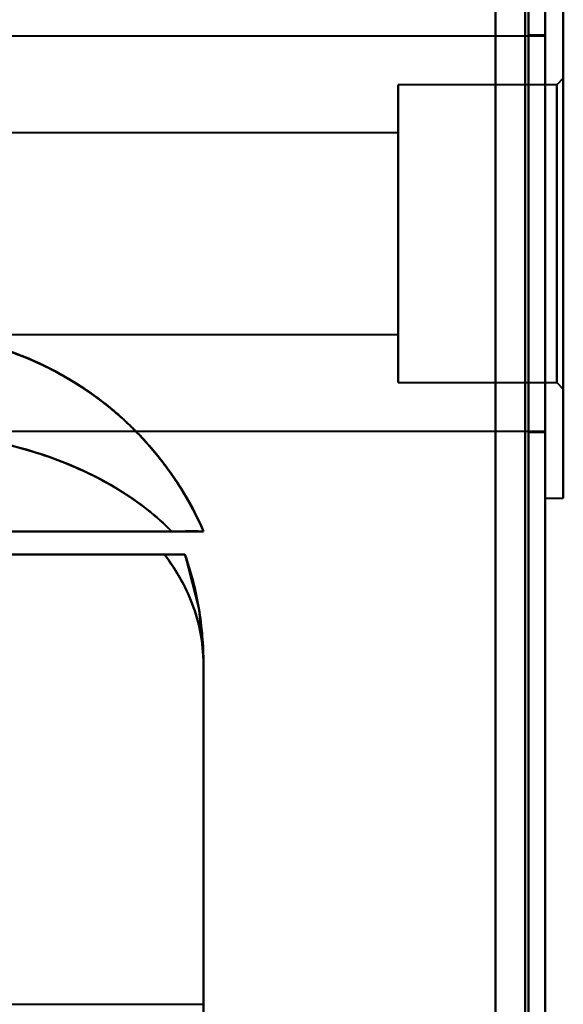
# Model space of a CAD drawing. Header units: millimetres. Extents: x -1442 to 3067, y -120 to 1046.
# Tile 47 of 75: x 354 to 371, y 278 to 307. Entities that reach past the tile are written whole.
import ezdxf

# ---------------------------------------------------------------- set-up
doc = ezdxf.new("R2010")
doc.units = ezdxf.units.MM
doc.layers.add('A-GENM', color=13, linetype='Continuous', lineweight=40)
doc.layers.add('G-IMPT', color=8, linetype='Continuous', lineweight=40)

# ---------------------------------------------------------------- blocks, each defined once
blk = doc.blocks.new('Maintenance r21 - Maintenance r21-755170-Gauche')
at = {"layer": 'A-GENM'}
for p, q in [((370, 0), (370, 973.372)), ((370, 973.372), (370, 0))]:
    blk.add_line(p, q, dxfattribs=at)
blk = doc.blocks.new('NEXA 1000 CALQUES_dwg-755156-Gauche')
at = {"layer": 'G-IMPT'}
for p, q in [((370, 128.972), (370, 972.772)), ((370, 128.972), (370, 972.772)), ((370, 308.872), (370, 300.872)), ((370, 292.872), (370, 308.872)), ((370, 300.872), (370, 308.872)), ((370, 292.872), (370, 308.872)), ((370, 300.872), (370, 308.872)), ((370, 308.872), (370, 300.872)), ((370.55, 308.872), (370.55, 292.872)), ((370.55, 308.872), (370.55, 300.872)), ((370.55, 300.872), (370.55, 308.872)), ((370.55, 300.872), (370.55, 308.872)), ((370.55, 308.872), (370.55, 292.872)), ((370.55, 308.872), (370.55, 300.872)), ((370, 306.847), (337.35, 306.847)), ((370, 306.847), (337.35, 306.847)), ((370, 306.872), (369.5, 306.872)), ((370, 306.872), (369.5, 306.872)), ((369.5, 306.872), (369.5, 300.872)), ((369.5, 300.872), (369.5, 306.872)), ((369.5, 306.872), (369.5, 300.872)), ((369.5, 300.872), (369.5, 306.872)), ((370, 300.872), (370, 306.872)), ((370, 300.872), (370, 306.872)), ((370, 300.872), (370, 306.872)), ((370, 306.847), (370, 294.897)), ((370, 306.847), (370, 294.897)), ((370, 306.847), (370, 294.897)), ((370, 306.847), (370, 294.897)), ((370.55, 305.572), (370.35, 305.372)), ((370.55, 305.572), (370.35, 305.372)), ((370.55, 305.572), (370.55, 296.172)), ((370.55, 305.572), (370.55, 296.172)), ((370.55, 296.172), (370.55, 305.572)), ((370.55, 296.172), (370.55, 305.572)), ((370.55, 296.172), (370.55, 305.572)), ((370.55, 296.172), (370.55, 305.572)), ((370.55, 305.572), (370.55, 296.172)), ((370.55, 305.572), (370.55, 296.172)), ((370.35, 305.372), (365.55, 305.372)), ((370.35, 305.372), (365.55, 305.372)), ((365.55, 305.372), (365.55, 296.372)), ((365.55, 305.372), (365.55, 300.872)), ((365.55, 300.872), (365.55, 305.372)), ((365.55, 300.872), (365.55, 305.372)), ((365.55, 305.372), (365.55, 296.372)), ((365.55, 305.372), (365.55, 300.872)), ((370.35, 296.372), (370.35, 305.372)), ((370.35, 296.372), (370.35, 305.372)), ((370.35, 305.372), (370.35, 296.372)), ((370.35, 305.372), (370.35, 296.372)), ((370.35, 296.372), (370.35, 305.372)), ((370.35, 296.372), (370.35, 305.372)), ((370.35, 305.372), (370.35, 296.372)), ((370.35, 305.372), (370.35, 296.372)), ((365.55, 303.922), (348.85, 303.922)), ((365.55, 303.922), (348.85, 303.922)), ((365.55, 303.922), (365.55, 297.822)), ((365.55, 303.922), (365.55, 297.822)), ((365.55, 303.822), (365.55, 303.922)), ((365.55, 297.922), (365.55, 303.922)), ((365.55, 297.922), (365.55, 303.922)), ((365.55, 303.922), (365.55, 297.822)), ((365.55, 303.922), (365.55, 297.822)), ((365.55, 297.822), (365.55, 303.822)), ((365.55, 297.822), (365.55, 303.822)), ((365.55, 300.872), (365.55, 296.372)), ((365.55, 296.372), (365.55, 300.872)), ((365.55, 296.372), (365.55, 300.872)), ((365.55, 300.872), (365.55, 296.372)), ((369.5, 300.872), (369.5, 294.872)), ((369.5, 294.872), (369.5, 300.872)), ((369.5, 300.872), (369.5, 294.872)), ((369.5, 294.872), (369.5, 300.872)), ((370, 294.872), (370, 300.872)), ((370, 300.872), (370, 292.872)), ((370, 292.872), (370, 300.872)), ((370, 294.872), (370, 300.872)), ((370, 292.872), (370, 300.872)), ((370, 300.872), (370, 292.872)), ((370.55, 300.872), (370.55, 292.872)), ((370.55, 292.872), (370.55, 300.872)), ((370.55, 292.872), (370.55, 300.872)), ((370.55, 300.872), (370.55, 292.872)), ((348.85, 297.822), (365.55, 297.822)), ((348.85, 297.822), (365.55, 297.822)), ((365.55, 297.822), (365.55, 297.922)), ((365.55, 296.372), (370.35, 296.372)), ((365.55, 296.372), (370.35, 296.372)), ((370.35, 296.372), (370.55, 296.172)), ((370.35, 296.372), (370.55, 296.172)), ((337.35, 294.897), (370, 294.897)), ((337.35, 294.897), (370, 294.897)), ((369.5, 294.872), (370, 294.872)), ((369.5, 294.872), (370, 294.872)), ((370, 292.872), (370.55, 292.872)), ((370, 292.872), (370.55, 292.872)), ((359.665, 291.872), (348.485, 291.872)), ((348.485, 291.872), (359.665, 291.872)), ((348.485, 291.872), (359.665, 291.872)), ((359.665, 291.872), (348.485, 291.872)), ((350.221, 291.872), (358.707, 291.872)), ((358.707, 291.872), (350.221, 291.872)), ((358.707, 291.872), (350.221, 291.872)), ((350.221, 291.872), (358.707, 291.872)), ((349.387, 291.172), (358.484, 291.172)), ((358.484, 291.172), (349.387, 291.172)), ((349.387, 291.172), (358.484, 291.172)), ((358.484, 291.172), (349.387, 291.172)), ((359.665, 277.572), (359.665, 287.872)), ((349.387, 277.572), (359.665, 277.572))]:
    blk.add_line(p, q, dxfattribs=at)
at = {"layer": 'G-IMPT', "flags": 128}
for points in [[(369.4, 128.972), (369.4, 339.922), (369.4, 550.872), (369.4, 761.822), (369.4, 972.772)], [(369.4, 128.972), (369.4, 339.922), (369.4, 550.872), (369.4, 761.822), (369.4, 972.772)], [(369.4, 128.972), (369.4, 339.922), (369.4, 550.872), (369.4, 761.822), (369.4, 972.772)], [(369.4, 972.772), (369.4, 761.822), (369.4, 550.872), (369.4, 339.922), (369.4, 128.972)], [(369.4, 972.772), (369.4, 761.822), (369.4, 550.872), (369.4, 339.922), (369.4, 128.972)], [(369.4, 972.772), (369.4, 761.822), (369.4, 550.872), (369.4, 339.922), (369.4, 128.972)], [(369.4, 128.972), (369.4, 339.922), (369.4, 550.872), (369.4, 761.822), (369.4, 972.772)], [(369.4, 972.772), (369.4, 761.822), (369.4, 550.872), (369.4, 339.922), (369.4, 128.972)], [(369.4, 128.972), (369.4, 339.922), (369.4, 550.872), (369.4, 761.822), (369.4, 972.772)], [(369.4, 972.772), (369.4, 761.822), (369.4, 550.872), (369.4, 339.922), (369.4, 128.972)], [(369.4, 972.772), (369.4, 761.822), (369.4, 550.872), (369.4, 339.922), (369.4, 128.972)], [(369.4, 128.972), (369.4, 339.922), (369.4, 550.872), (369.4, 761.822), (369.4, 972.772)], [(369.5, 972.772), (369.5, 761.822), (369.5, 550.872), (369.5, 339.922), (369.5, 128.972)], [(369.5, 128.972), (369.5, 339.922), (369.5, 550.872), (369.5, 761.822), (369.5, 972.772)], [(369.5, 128.972), (369.5, 339.922), (369.5, 550.872), (369.5, 761.822), (369.5, 972.772)], [(369.5, 972.772), (369.5, 761.822), (369.5, 550.872), (369.5, 339.922), (369.5, 128.972)], [(370, 972.772), (370, 761.822), (370, 550.872), (370, 339.922), (370, 128.972)], [(370, 128.972), (370, 339.922), (370, 550.872), (370, 761.822), (370, 972.772)], [(370, 128.972), (370, 339.922), (370, 550.872), (370, 761.822), (370, 972.772)], [(370, 972.772), (370, 761.822), (370, 550.872), (370, 339.922), (370, 128.972)], [(370, 972.772), (370, 761.822), (370, 550.872), (370, 339.922), (370, 128.972)], [(370, 972.772), (370, 761.822), (370, 550.872), (370, 339.922), (370, 128.972)], [(370, 128.972), (370, 339.922), (370, 550.872), (370, 761.822), (370, 972.772)], [(370, 128.972), (370, 339.922), (370, 550.872), (370, 761.822), (370, 972.772)], [(368.5, 972.272), (368.5, 761.572), (368.5, 550.872), (368.5, 340.172), (368.5, 129.472)], [(368.5, 129.472), (368.5, 340.172), (368.5, 550.872), (368.5, 761.572), (368.5, 972.272)], [(368.5, 972.272), (368.5, 761.572), (368.5, 550.872), (368.5, 340.172), (368.5, 129.472)], [(368.5, 129.472), (368.5, 340.172), (368.5, 550.872), (368.5, 761.572), (368.5, 972.272)], [(368.5, 972.272), (368.5, 761.572), (368.5, 550.872), (368.5, 340.172), (368.5, 129.472)], [(368.5, 129.472), (368.5, 340.172), (368.5, 550.872), (368.5, 761.572), (368.5, 972.272)], [(368.5, 972.272), (368.5, 761.572), (368.5, 550.872), (368.5, 340.172), (368.5, 129.472)], [(368.5, 129.472), (368.5, 340.172), (368.5, 550.872), (368.5, 761.572), (368.5, 972.272)], [(368.5, 129.472), (368.5, 340.172), (368.5, 550.872), (368.5, 761.572), (368.5, 972.272)], [(368.5, 972.272), (368.5, 761.572), (368.5, 550.872), (368.5, 340.172), (368.5, 129.472)], [(368.5, 129.472), (368.5, 340.172), (368.5, 550.872), (368.5, 761.572), (368.5, 972.272)], [(368.5, 972.272), (368.5, 761.572), (368.5, 550.872), (368.5, 340.172), (368.5, 129.472)], [(368.5, 972.272), (368.5, 761.572), (368.5, 550.872), (368.5, 340.172), (368.5, 129.472)], [(368.5, 129.472), (368.5, 340.172), (368.5, 550.872), (368.5, 761.572), (368.5, 972.272)], [(368.5, 972.272), (368.5, 761.572), (368.5, 550.872), (368.5, 340.172), (368.5, 129.472)], [(368.5, 129.472), (368.5, 340.172), (368.5, 550.872), (368.5, 761.572), (368.5, 972.272)], [(359.105, 291.172), (353.579, 291.172), (348.052, 291.172), (342.526, 291.172), (337, 291.172)], [(337, 291.172), (342.526, 291.172), (348.052, 291.172), (353.579, 291.172), (359.105, 291.172)], [(359.105, 291.172), (353.579, 291.172), (348.052, 291.172), (342.526, 291.172), (337, 291.172)], [(337, 291.172), (342.526, 291.172), (348.052, 291.172), (353.579, 291.172), (359.105, 291.172)], [(359.104, 291.173), (359.528, 289.516), (359.665, 287.872)], [(359.665, 287.872), (359.665, 285.297), (359.665, 282.722), (359.665, 280.147), (359.665, 277.572)], [(359.665, 277.572), (359.665, 280.147), (359.665, 282.722), (359.665, 285.297), (359.665, 287.872)], [(359.665, 287.872), (359.665, 273.122), (359.665, 258.372), (359.665, 243.622), (359.665, 228.872)], [(359.665, 228.872), (359.665, 243.622), (359.665, 258.372), (359.665, 273.122), (359.665, 287.872)], [(359.665, 228.872), (359.665, 243.622), (359.665, 258.372), (359.665, 273.122), (359.665, 287.872)], [(359.665, 287.872), (359.665, 285.297), (359.665, 282.722), (359.665, 280.147), (359.665, 277.572)], [(359.665, 277.572), (359.665, 280.147), (359.665, 282.722), (359.665, 285.297), (359.665, 287.872)], [(359.665, 287.872), (359.665, 273.122), (359.665, 258.372), (359.665, 243.622), (359.665, 228.872)], [(343.965, 277.572), (346.965, 277.572), (349.965, 277.572), (352.965, 277.572), (355.965, 277.572)], [(355.965, 277.572), (356.89, 277.572), (357.815, 277.572), (358.74, 277.572), (359.665, 277.572)]]:
    blk.add_lwpolyline(points, dxfattribs=at)
at = {"layer": 'G-IMPT'}
for start in [0, 360, 360, 0]:
    blk.add_arc((349.665, 287.872), 10, start, 19.2688, dxfattribs=at)
for points, knots in [([(359.665, 291.872), (359.496, 292.269), (359.204, 292.841), (358.738, 293.561), (358.349, 294.078), (357.927, 294.577), (357.474, 295.055), (356.98, 295.509), (356.436, 295.93), (355.831, 296.333), (355.174, 296.72), (354.473, 297.065), (353.738, 297.346), (352.974, 297.559), (351.911, 297.776), (351.073, 297.855), (350.5, 297.872)], [0, 0, 0, 0, 0.125, 0.1875, 0.25, 0.3125, 0.375, 0.4375, 0.5, 0.5625, 0.625, 0.6875, 0.75, 0.8125, 0.875, 1, 1, 1, 1]), ([(350.5, 297.872), (351.069, 297.872), (351.906, 297.799), (352.971, 297.573), (353.738, 297.345), (354.474, 297.06), (355.175, 296.723), (355.831, 296.344), (356.436, 295.931), (356.981, 295.498), (357.639, 294.899), (358.365, 294.094), (359.109, 293.016), (359.497, 292.258), (359.665, 291.872)], [0, 0, 0, 0, 0.125, 0.1875, 0.25, 0.3125, 0.375, 0.4375, 0.5, 0.5625, 0.625, 0.75, 0.875, 1, 1, 1, 1]), ([(359.665, 291.872), (359.279, 292.758), (358.505, 294.001), (357.151, 295.387), (355.996, 296.268), (354.726, 296.974), (352.915, 297.661), (351.466, 297.872), (350.5, 297.872)], [0, 0, 0, 0, 0.25, 0.375, 0.5, 0.625, 0.75, 1, 1, 1, 1]), ([(359.665, 291.872), (359.497, 292.258), (359.108, 293.016), (358.363, 294.097), (357.632, 294.906), (356.971, 295.506), (356.423, 295.94), (355.816, 296.353), (355.158, 296.732), (354.457, 297.067), (353.721, 297.35), (352.957, 297.577), (351.896, 297.801), (351.064, 297.872), (350.5, 297.872)], [0, 0, 0, 0, 0.125, 0.25, 0.375, 0.4375, 0.5, 0.5625, 0.625, 0.6875, 0.75, 0.8125, 0.875, 1, 1, 1, 1]), ([(350.5, 297.872), (351.466, 297.872), (352.915, 297.661), (354.726, 296.974), (355.996, 296.268), (357.151, 295.387), (358.505, 294.001), (359.279, 292.758), (359.665, 291.872)], [0, 0, 0, 0, 0.25, 0.375, 0.5, 0.625, 0.75, 1, 1, 1, 1]), ([(350.5, 297.872), (351.068, 297.856), (351.901, 297.778), (352.959, 297.563), (353.721, 297.351), (354.455, 297.071), (355.158, 296.728), (355.816, 296.342), (356.423, 295.939), (356.97, 295.517), (357.467, 295.061), (357.923, 294.581), (358.346, 294.081), (358.737, 293.563), (359.204, 292.842), (359.496, 292.269), (359.665, 291.872)], [0, 0, 0, 0, 0.125, 0.1875, 0.25, 0.3125, 0.375, 0.4375, 0.5, 0.5625, 0.625, 0.6875, 0.75, 0.8125, 0.875, 1, 1, 1, 1]), ([(358.706, 291.872), (358.248, 292.333), (357.172, 293.177), (354.508, 294.458), (352.104, 294.872), (350.5, 294.872)], [0, 0, 0, 0, 0.25, 0.5, 1, 1, 1, 1]), ([(359.665, 291.872), (359.664, 291.876), (359.636, 291.872), (359.563, 291.871), (359.519, 291.872), (359.468, 291.873), (359.409, 291.873), (359.343, 291.872), (359.247, 291.873), (359.056, 291.873), (358.854, 291.87), (358.706, 291.872)], [0, 0, 0, 0, 0.25, 0.3125, 0.375, 0.4375, 0.5, 0.5625, 0.625, 0.75, 1, 1, 1, 1]), ([(358.706, 291.872), (358.854, 291.87), (359.056, 291.873), (359.247, 291.873), (359.343, 291.872), (359.409, 291.873), (359.468, 291.873), (359.519, 291.872), (359.563, 291.871), (359.636, 291.872), (359.664, 291.876), (359.665, 291.872)], [0, 0, 0, 0, 0.25, 0.375, 0.4375, 0.5, 0.5625, 0.625, 0.6875, 0.75, 1, 1, 1, 1]), ([(358.706, 291.872), (359.006, 291.872), (359.361, 291.872), (359.62, 291.872), (359.664, 291.872), (359.665, 291.872)], [0, 0, 0, 0, 0.5, 0.75, 1, 1, 1, 1]), ([(359.665, 291.872), (359.664, 291.872), (359.62, 291.872), (359.361, 291.872), (359.006, 291.872), (358.706, 291.872)], [0, 0, 0, 0, 0.25, 0.5, 1, 1, 1, 1]), ([(358.484, 291.172), (358.582, 291.17), (358.714, 291.172), (358.854, 291.172), (358.943, 291.173), (359.013, 291.172), (359.082, 291.172), (359.103, 291.175), (359.104, 291.172)], [0, 0, 0, 0, 0.25, 0.375, 0.5, 0.625, 0.75, 1, 1, 1, 1]), ([(359.104, 291.172), (359.103, 291.175), (359.082, 291.172), (359.013, 291.172), (358.943, 291.173), (358.854, 291.172), (358.714, 291.172), (358.582, 291.17), (358.484, 291.172)], [0, 0, 0, 0, 0.25, 0.375, 0.5, 0.625, 0.75, 1, 1, 1, 1]), ([(358.484, 291.172), (358.87, 290.664), (359.315, 289.86), (359.615, 288.731), (359.665, 288.16), (359.665, 287.872)], [0, 0, 0, 0, 0.5, 0.75, 1, 1, 1, 1]), ([(359.665, 287.872), (359.665, 288.159), (359.614, 288.731), (359.313, 289.859), (358.87, 290.667), (358.484, 291.172)], [0, 0, 0, 0, 0.25, 0.5, 1, 1, 1, 1]), ([(358.484, 291.172), (358.87, 290.667), (359.313, 289.859), (359.614, 288.731), (359.665, 288.159), (359.665, 287.872)], [0, 0, 0, 0, 0.5, 0.75, 1, 1, 1, 1]), ([(359.104, 291.172), (359.288, 290.643), (359.499, 289.826), (359.641, 288.713), (359.665, 288.153), (359.665, 287.872)], [0, 0, 0, 0, 0.5, 0.75, 1, 1, 1, 1]), ([(359.665, 287.872), (359.665, 288.153), (359.641, 288.713), (359.499, 289.826), (359.288, 290.643), (359.104, 291.172)], [0, 0, 0, 0, 0.25, 0.5, 1, 1, 1, 1]), ([(359.105, 291.172), (359.29, 290.643), (359.5, 289.826), (359.642, 288.713), (359.665, 288.153), (359.665, 287.872)], [0, 0, 0, 0, 0.5, 0.75, 1, 1, 1, 1])]:
    blk.add_open_spline(points, degree=3, knots=knots, dxfattribs=at)
for points in [[(350.5, 297.872), (351.466, 297.872), (353.398, 297.59), (356.054, 296.357), (358.248, 294.416), (359.279, 292.758), (359.665, 291.872)], [(359.665, 291.872), (359.279, 292.758), (358.248, 294.416), (356.054, 296.357), (353.398, 297.59), (351.466, 297.872), (350.5, 297.872)], [(350.5, 294.872), (351.302, 294.868), (352.906, 294.733), (355.174, 294.132), (357.172, 293.175), (358.248, 292.341), (358.707, 291.872)], [(358.707, 291.872), (358.248, 292.339), (357.172, 293.17), (355.174, 294.132), (352.906, 294.738), (351.302, 294.871), (350.5, 294.872)], [(350.5, 294.872), (352.104, 294.872), (355.311, 294.321), (357.79, 292.794), (358.706, 291.872)], [(359.104, 291.172), (359.102, 291.172), (358.991, 291.172), (358.682, 291.172), (358.484, 291.172)], [(359.665, 287.872), (359.665, 288.16), (359.615, 288.731), (359.39, 289.577), (359.018, 290.399), (358.677, 290.918), (358.484, 291.172)], [(358.484, 291.172), (358.682, 291.172), (358.991, 291.172), (359.102, 291.172), (359.104, 291.172)], [(359.665, 287.872), (359.665, 288.153), (359.642, 288.713), (359.536, 289.548), (359.36, 290.371), (359.197, 290.908), (359.105, 291.172)]]:
    blk.add_open_spline(points, degree=3, dxfattribs=at)

msp = doc.modelspace()

# ---------------------------------------------------------------- block references
at = {"layer": 'A-GENM'}
msp.add_blockref('Maintenance r21 - Maintenance r21-755170-Gauche', (0, 0), dxfattribs=at)
at = {"layer": 'G-IMPT'}
msp.add_blockref('NEXA 1000 CALQUES_dwg-755156-Gauche', (0, 0), dxfattribs=at)

doc.saveas('drawing.dxf')
